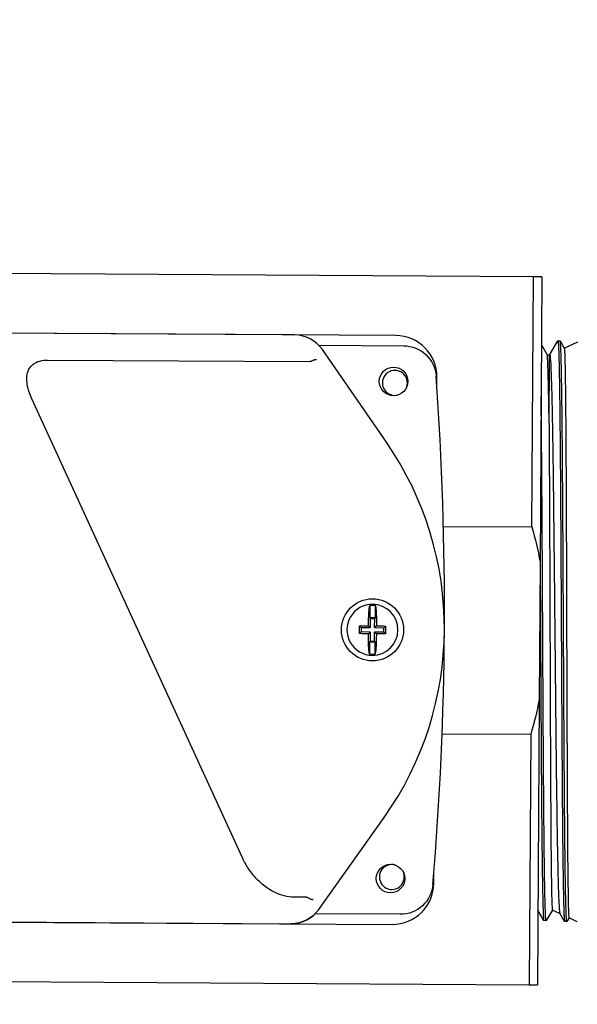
# Model space of a CAD drawing. Extents: x 0 to 796, y 0 to 496.
# Tile 110 of 222: x 130.69 to 134.05, y 409.86 to 415.78. Entities that reach past the tile are written whole.
import ezdxf

# ---------------------------------------------------------------- set-up
doc = ezdxf.new("R2010")
doc.units = 0
doc.header["$LTSCALE"] = 12
doc.header["$MEASUREMENT"] = 0
doc.layers.get('0').update_dxf_attribs({"linetype": 'CONTINUOUS'})
doc.layers.add('D', color=2, linetype='CONTINUOUS')
doc.layers.add('X', color=1, linetype='CONTINUOUS')
doc.styles.get("Standard").update_dxf_attribs({"font": 'SIMPLEX.SHX', "width": 0.875})
doc.dimstyles.get("Standard").update_dxf_attribs({"dimscale": 28, "dimtxt": 0.125, "dimasz": 0.125, "dimexe": 0.04375, "dimexo": 0.0625, "dimgap": 0.04375, "dimtad": 0, "dimtih": 1, "dimtoh": 1, "dimdec": 4, "dimzin": 12, "dimdsep": 46, "dimlunit": 5, "dimtxsty": 'Standard', "dimcen": 0, "dimclrd": 256, "dimclre": 256, "dimclrt": 256, "dimadec": 1, "dimazin": 3, "dimtfac": 0.875, "dimtdec": 4, "dimtofl": 0, "dimtmove": 0, "dimatfit": 2, "dimfxl": 1, "dimtolj": 1, "dimtzin": 12, "dimlwd": 13, "dimlwe": 13, "dimarcsym": 0})

# ---------------------------------------------------------------- blocks, each defined once
blk = doc.blocks.new('*D117')
at = {"layer": 'D', "lineweight": 13, "transparency": 16777216}
for p, q in [((180.9348, 421.44), (180.9348, 343.4783)), ((67.578, 410.8197), (67.578, 343.4783)), ((71.078, 344.7033), (115.7033, 344.7033)), ((177.4348, 344.7033), (132.8095, 344.7033))]:
    blk.add_line(p, q, dxfattribs=at)
at = {"layer": 'D', "transparency": 16777216}
for points in [[(71.078, 345.2866), (71.078, 344.1199), (67.578, 344.7033)], [(177.4348, 345.2866), (177.4348, 344.1199), (180.9348, 344.7033)]]:
    blk.add_solid(points, dxfattribs=at)
at = {"layer": 'D', "transparency": 16777216, "insert": (124.2564, 344.7033), "char_height": 3.5, "attachment_point": 5}
blk.add_mtext('\\A1;113{\\H0.875x;\\S1/2;}{}{\\C2;%%p1}', dxfattribs=at)
blk = doc.blocks.new('*D118')
at = {"layer": 'D', "lineweight": 13, "transparency": 16777216}
for p, q in [((102.5023, 421.927), (102.5023, 356.4648)), ((174.5469, 421.927), (174.5469, 356.4648)), ((106.0023, 357.6898), (134.8205, 357.6898)), ((171.0469, 357.6898), (142.2288, 357.6898))]:
    blk.add_line(p, q, dxfattribs=at)
at = {"layer": 'D', "transparency": 16777216}
for points in [[(106.0023, 358.2731), (106.0023, 357.1065), (102.5023, 357.6898)], [(171.0469, 358.2731), (171.0469, 357.1065), (174.5469, 357.6898)]]:
    blk.add_solid(points, dxfattribs=at)
at = {"layer": 'D', "transparency": 16777216, "insert": (138.5246, 357.6898), "char_height": 3.5, "attachment_point": 5}
blk.add_mtext('\\A1;72', dxfattribs=at)

msp = doc.modelspace()

# ---------------------------------------------------------------- linework, layer by layer
for radius, start, end in [(36.54466, 200.733327, 71.451702), (18.4375, 197.355831, 162.644169), (18.25, 196.11129, 163.901438)]:
    msp.add_arc((138.00229, 423.67699), radius, start, end)
at = {"layer": 'X'}
for p, q in [((133.78557, 414.23636), (129.51065, 414.26285)), ((133.77625, 412.73119), (133.78557, 414.23636)), ((133.83557, 414.23605), (133.82493, 412.51955)), ((132.95587, 413.88379), (128.08596, 413.91397)), ((132.34758, 413.88671), (128.66163, 413.90955)), ((132.49247, 413.82532), (133.004, 413.82215)), ((133.83303, 413.82677), (133.86745, 413.76631)), ((133.88362, 413.76855), (133.93168, 413.85059)), ((133.93206, 413.85093), (133.94567, 413.85127)), ((133.94607, 413.85092), (133.97048, 413.80804)), ((133.97031, 413.80832), (134.05238, 413.84598)), ((132.90006, 413.24071), (132.51468, 413.79841)), ((133.86725, 413.76667), (133.87936, 413.76659)), ((133.87936, 413.76659), (133.88389, 413.76868)), ((130.86059, 413.73597), (132.43839, 413.7262)), ((133.20393, 413.56916), (133.20432, 413.63225)), ((132.03355, 410.73899), (130.76555, 413.50281)), ((133.243, 412.73449), (133.77625, 412.73119)), ((133.82493, 412.51955), (133.81981, 411.69223)), ((132.7999, 412.25819), (132.79944, 412.18435)), ((132.83344, 412.18414), (132.8339, 412.25797)), ((132.83344, 412.18414), (132.79944, 412.18435)), ((132.79944, 412.18435), (132.80314, 412.1806)), ((132.80314, 412.1806), (132.8028, 412.12548)), ((132.80314, 412.1806), (132.82969, 412.18044)), ((132.82935, 412.12532), (132.82969, 412.18044)), ((132.82969, 412.18044), (132.83344, 412.18414)), ((132.74768, 412.12583), (132.73778, 412.13585)), ((132.74768, 412.12583), (132.74752, 412.09927)), ((132.74768, 412.12583), (132.8028, 412.12548)), ((132.76634, 412.13606), (132.79252, 412.13589)), ((132.79252, 412.13589), (132.79268, 412.16207)), ((132.8028, 412.12548), (132.79252, 412.13589)), ((132.83976, 412.1356), (132.82935, 412.12532)), ((132.82935, 412.12532), (132.88447, 412.12498)), ((132.83992, 412.16178), (132.83976, 412.1356)), ((132.83976, 412.1356), (132.86594, 412.13544)), ((132.88431, 412.09842), (132.88447, 412.12498)), ((132.89449, 412.13488), (132.88447, 412.12498)), ((132.7375, 412.08937), (132.74752, 412.09927)), ((132.80263, 412.09893), (132.74752, 412.09927)), ((132.79223, 412.08865), (132.76605, 412.08881)), ((132.79206, 412.06247), (132.79223, 412.08865)), ((132.79223, 412.08865), (132.80263, 412.09893)), ((132.80263, 412.09893), (132.80229, 412.04381)), ((132.82885, 412.04365), (132.82919, 412.09877)), ((132.82919, 412.09877), (132.83947, 412.08836)), ((132.88431, 412.09842), (132.82919, 412.09877)), ((132.83947, 412.08836), (132.83931, 412.06218)), ((132.86565, 412.0882), (132.83947, 412.08836)), ((132.88431, 412.09842), (132.8942, 412.0884)), ((132.79855, 412.04011), (132.79809, 411.96628)), ((132.80229, 412.04381), (132.79855, 412.04011)), ((132.79855, 412.04011), (132.83255, 412.0399)), ((132.80229, 412.04381), (132.82885, 412.04365)), ((132.83255, 412.0399), (132.82885, 412.04365)), ((132.83209, 411.96607), (132.83255, 412.0399)), ((133.81981, 411.69223), (133.80917, 409.97573)), ((133.7685, 411.48121), (133.23526, 411.48452)), ((133.7685, 411.48121), (133.75917, 409.97604)), ((132.49381, 410.4297), (132.88607, 410.98258)), ((133.18545, 410.58731), (133.18584, 410.6504)), ((132.41842, 410.50286), (132.34368, 410.50332)), ((132.9828, 410.3999), (132.47127, 410.40307)), ((133.84758, 410.36229), (133.81196, 410.42487)), ((133.89923, 410.42544), (133.86194, 410.36178)), ((133.94678, 410.4029), (133.89907, 410.42551)), ((133.97254, 410.35764), (133.94651, 410.40338)), ((128.064, 410.36903), (132.93391, 410.33886)), ((128.63967, 410.36631), (132.32563, 410.34348)), ((133.86155, 410.36145), (133.84795, 410.36196)), ((133.98653, 410.35679), (133.97293, 410.35729)), ((133.9992, 410.37806), (133.98694, 410.35713)), ((134.04902, 410.35445), (133.99903, 410.37814)), ((129.48426, 410.00252), (133.75917, 409.97604))]:
    msp.add_line(p, q, dxfattribs=at)
for centre, radius in [((132.94337, 413.60743), 0.086), ((132.81599, 412.11213), 0.18701), ((132.92483, 410.61536), 0.086)]:
    msp.add_circle(centre, radius, dxfattribs=at)
for centre, radius, start, end in [((132.95432, 413.6338), 0.25, 359.645008, 89.645008), ((132.9511, 413.59832), 0.075, 359.645008, 285.603506), ((132.9511, 413.59832), 0.075, 335.028336, 359.645008), ((113.56439, 412.23141), 19.68504, 355.188078, 4.101939), ((131.28059, 412.12164), 1.9685, 324.645008, 34.645008), ((132.81599, 412.11213), 0.15354, 89.645008, 269.645008), ((132.81599, 412.11213), 0.14694, 83.001057, 96.28896), ((132.81599, 412.11213), 0.15354, 269.645008, 89.645008), ((132.81599, 412.11213), 0.14694, 263.001057, 269.645008), ((132.81599, 412.11213), 0.14694, 269.645008, 276.28896), ((132.93268, 410.62437), 0.075, 73.68651, 359.645008), ((132.93268, 410.62437), 0.075, 359.645008, 24.261681), ((132.93546, 410.58886), 0.25, 269.645008, 359.645008)]:
    msp.add_arc(centre, radius, start, end, dxfattribs=at)
for centre, major_axis, ratio, start_param, end_param in [((132.34624, 413.68192), (-0.0957, -0.18108), 0.9995645, 2.6618055, 3.6213798), ((132.34621, 413.68187), (-0.09573, -0.18114), 0.9992259, 2.6619442, 3.6212411), ((132.32683, 410.54827), (0.09344, -0.18225), 0.9995645, -0.4797872, 0.4797872)]:
    msp.add_ellipse(centre, major_axis=major_axis, ratio=ratio, start_param=start_param, end_param=end_param, dxfattribs=at)
at = {"layer": 'X', "extrusion": (-6.23693e-30, 4.44254e-16, -1)}
msp.add_ellipse((133.00256, 413.62519), major_axis=(-0.13472, -0.14383), ratio=0.9988704, start_param=2.3956528, end_param=3.8875342, dxfattribs=at)
at = {"layer": 'X', "extrusion": (6.80393e-30, 4.44254e-16, -1)}
msp.add_ellipse((132.98379, 410.59687), major_axis=(0.13293, -0.14549), ratio=0.9988704, start_param=-0.7459416, end_param=0.7459399, dxfattribs=at)
at = {"layer": 'X', "extrusion": (-1.2326e-31, 4.44254e-16, -1)}
msp.add_ellipse((132.3268, 410.54832), major_axis=(0.09348, -0.18232), ratio=0.9992259, start_param=-0.4796485, end_param=0.4796485, dxfattribs=at)
at = {"layer": 'X'}
for points in [[(133.83557, 414.23605), (133.822, 414.23614), (133.8052, 414.23624), (133.78557, 414.23636)], [(133.77625, 412.73119), (133.79545, 412.66133), (133.81181, 412.59081), (133.82493, 412.51955)], [(132.73778, 412.13585), (132.7472, 412.13603), (132.75733, 412.13611), (132.76634, 412.13606)], [(132.86594, 412.13544), (132.87495, 412.13538), (132.88508, 412.13518), (132.89449, 412.13488)], [(132.76605, 412.08881), (132.75704, 412.08887), (132.74692, 412.08907), (132.7375, 412.08937)], [(132.8942, 412.0884), (132.88478, 412.08822), (132.87466, 412.08814), (132.86565, 412.0882)], [(133.81981, 411.69223), (133.8058, 411.62114), (133.78857, 411.55083), (133.7685, 411.48121)], [(133.86194, 410.36178), (133.86181, 410.36156), (133.86168, 410.36145), (133.86155, 410.36145)], [(133.98694, 410.35713), (133.9868, 410.3569), (133.98666, 410.35678), (133.98653, 410.35679)], [(133.75917, 409.97604), (133.77881, 409.97591), (133.79561, 409.97581), (133.80917, 409.97573)]]:
    msp.add_open_spline(points, degree=3, dxfattribs=at)
for points, knots in [([(133.93168, 413.85059), (133.93182, 413.85083), (133.93196, 413.85094), (133.9327, 413.85084), (133.93329, 413.8484), (133.93431, 413.83984), (133.93475, 413.83463), (133.93569, 413.82005), (133.93618, 413.81006), (133.93695, 413.79069), (133.93724, 413.78257), (133.93792, 413.76173), (133.93831, 413.7484), (133.93915, 413.71578), (133.9396, 413.69584), (133.94019, 413.66602), (133.94034, 413.6578), (133.94087, 413.62833), (133.94124, 413.60579), (133.9418, 413.56832), (133.942, 413.5544), (133.94252, 413.51656), (133.94285, 413.4919), (133.94352, 413.43682), (133.94387, 413.40608), (133.94445, 413.34944), (133.9447, 413.32412), (133.94532, 413.25755), (133.94568, 413.21526), (133.9461, 413.16319), (133.94617, 413.15499), (133.94645, 413.12079), (133.94666, 413.09431), (133.94715, 413.02921), (133.94744, 412.99012), (133.94792, 412.91889), (133.94813, 412.88709), (133.94863, 412.80656), (133.94893, 412.75726), (133.94945, 412.66955), (133.94968, 412.63154), (133.95017, 412.5461), (133.95044, 412.49851), (133.95101, 412.39356), (133.9513, 412.33609), (133.95176, 412.24716), (133.95192, 412.21595), (133.95228, 412.14615), (133.95249, 412.10757), (133.95296, 412.01919), (133.95323, 411.96944), (133.95379, 411.86162), (133.95409, 411.80369), (133.95456, 411.71554), (133.95472, 411.68492), (133.95529, 411.58398), (133.95571, 411.51468), (133.95636, 411.40962), (133.95659, 411.37275), (133.95708, 411.29478), (133.95735, 411.25392), (133.95777, 411.19284), (133.95792, 411.17196), (133.95841, 411.10604), (133.95877, 411.06211), (133.9594, 410.9877), (133.95967, 410.95658), (133.96035, 410.88246), (133.96076, 410.84058), (133.96134, 410.78604), (133.96151, 410.77146), (133.96184, 410.74309), (133.96201, 410.7293), (133.9627, 410.675), (133.96324, 410.63728), (133.96409, 410.58443), (133.96439, 410.56695), (133.9651, 410.52839), (133.96552, 410.50811), (133.96612, 410.48257), (133.96629, 410.47573), (133.96689, 410.45325), (133.96732, 410.43897), (133.96812, 410.41628), (133.96847, 410.40727), (133.96931, 410.38891), (133.9698, 410.38038), (133.97064, 410.36934), (133.97098, 410.36578), (133.97185, 410.35926), (133.97239, 410.35731), (133.97293, 410.35729)], [-14.0255146, -14.0255146, -14.0255146, -14.0255146, -13.9315916, -13.9315916, -13.5321289, -13.5321289, -13.2188709, -13.2188709, -12.8442622, -12.8442622, -12.6146116, -12.6146116, -12.3043892, -12.3043892, -11.9245893, -11.9245893, -11.7863235, -11.7863235, -11.4432035, -11.4432035, -11.2509783, -11.2509783, -10.9370282, -10.9370282, -10.5807769, -10.5807769, -10.3086553, -10.3086553, -9.8859153, -9.8859153, -9.8075806, -9.8075806, -9.5611493, -9.5611493, -9.2130777, -9.2130777, -8.9407765, -8.9407765, -8.5335194, -8.5335194, -8.2287013, -8.2287013, -7.8554124, -7.8554124, -7.4128383, -7.4128383, -7.174426, -7.174426, -6.8804796, -6.8804796, -6.5008512, -6.5008512, -6.0542734, -6.0542734, -5.8145542, -5.8145542, -5.2582261, -5.2582261, -4.9505159, -4.9505159, -4.5968173, -4.5968173, -4.4095481, -4.4095481, -3.9974439, -3.9974439, -3.686216, -3.686216, -3.2325725, -3.2325725, -3.0620294, -3.0620294, -2.8930387, -2.8930387, -2.3802079, -2.3802079, -2.1052427, -2.1052427, -1.7372456, -1.7372456, -1.5953735, -1.5953735, -1.2505738, -1.2505738, -0.9742411, -0.9742411, -0.6089372, -0.6089372, -0.3609765, -0.3609765, -0.000001, -0.000001, -0.000001, -0.000001]), ([(133.98653, 410.35679), (133.98597, 410.35681), (133.98543, 410.35883), (133.98418, 410.3684), (133.98349, 410.37771), (133.98263, 410.39461), (133.98243, 410.39879), (133.98181, 410.41303), (133.98139, 410.42427), (133.98061, 410.4485), (133.98025, 410.46123), (133.97919, 410.50282), (133.97853, 410.53516), (133.97773, 410.58173), (133.97756, 410.59181), (133.97702, 410.62598), (133.97664, 410.65134), (133.97597, 410.70006), (133.97567, 410.72288), (133.97483, 410.79362), (133.97431, 410.84426), (133.97361, 410.91853), (133.97342, 410.93926), (133.9727, 411.0208), (133.97217, 411.08467), (133.97139, 411.1897), (133.97112, 411.22875), (133.97066, 411.29831), (133.97046, 411.32841), (133.97021, 411.36852), (133.97015, 411.37815), (133.96991, 411.41632), (133.96973, 411.44515), (133.9693, 411.51454), (133.96906, 411.55534), (133.96859, 411.63628), (133.96837, 411.67636), (133.96782, 411.77843), (133.9675, 411.84081), (133.96698, 411.93948), (133.96679, 411.97547), (133.96638, 412.05245), (133.96616, 412.09344), (133.96572, 412.17649), (133.96551, 412.21853), (133.96501, 412.31424), (133.96474, 412.36779), (133.96432, 412.44597), (133.96419, 412.47092), (133.96379, 412.54148), (133.96353, 412.58676), (133.96317, 412.64962), (133.96306, 412.66765), (133.96255, 412.75467), (133.96214, 412.82216), (133.96156, 412.91284), (133.9614, 412.93771), (133.96074, 413.03185), (133.96023, 413.09866), (133.95942, 413.19866), (133.95912, 413.23399), (133.95859, 413.29314), (133.95837, 413.3175), (133.95806, 413.34865), (133.95799, 413.35604), (133.95769, 413.38531), (133.95746, 413.40662), (133.95679, 413.4646), (133.95635, 413.49977), (133.95555, 413.55892), (133.95519, 413.58371), (133.95454, 413.62413), (133.95427, 413.64045), (133.95389, 413.66077), (133.9538, 413.66555), (133.95341, 413.68555), (133.95311, 413.69993), (133.95241, 413.72962), (133.95202, 413.74449), (133.95124, 413.77126), (133.95084, 413.78318), (133.94983, 413.80974), (133.9492, 413.82247), (133.94803, 413.83913), (133.9475, 413.84438), (133.94654, 413.84999), (133.94612, 413.85122), (133.94568, 413.85127), (133.94567, 413.85127), (133.94567, 413.85127)], [-27.8748592, -27.8748592, -27.8748592, -27.8748592, -27.5063395, -27.5063395, -26.9997914, -26.9997914, -26.8498845, -26.8498845, -26.5261862, -26.5261862, -26.2331372, -26.2331372, -25.6498357, -25.6498357, -25.4949135, -25.4949135, -25.1402672, -25.1402672, -24.8524989, -24.8524989, -24.2838806, -24.2838806, -24.0703797, -24.0703797, -23.4619067, -23.4619067, -23.1155886, -23.1155886, -22.8583852, -22.8583852, -22.7776076, -22.7776076, -22.5394872, -22.5394872, -22.210731, -22.210731, -21.8948513, -21.8948513, -21.4129815, -21.4129815, -21.1378418, -21.1378418, -20.8255035, -20.8255035, -20.50482, -20.50482, -20.093187, -20.093187, -19.899003, -19.899003, -19.5414519, -19.5414519, -19.3965918, -19.3965918, -18.8382166, -18.8382166, -18.623509, -18.623509, -18.0147557, -18.0147557, -17.66592, -17.66592, -17.4103679, -17.4103679, -17.3298522, -17.3298522, -17.0886881, -17.0886881, -16.6533384, -16.6533384, -16.3057811, -16.3057811, -16.0494453, -16.0494453, -15.9688102, -15.9688102, -15.7057003, -15.7057003, -15.3878348, -15.3878348, -15.0731286, -15.0731286, -14.5931021, -14.5931021, -14.2195873, -14.2195873, -13.9359077, -13.9359077, -13.929423, -13.929423, -13.929423, -13.929423]), ([(133.87803, 413.41621), (133.87776, 413.43681), (133.87748, 413.4566), (133.87576, 413.57163), (133.87418, 413.64602), (133.87091, 413.73922), (133.86925, 413.76316), (133.86745, 413.76631)], [0.2144197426, 0.2144197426, 0.2144197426, 0.2144197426, 0.2151331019, 0.2151331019, 0.21875, 0.21875, 0.2219754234, 0.2219754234, 0.2219754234, 0.2219754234]), ([(133.87936, 413.76659), (133.87936, 413.76659), (133.87937, 413.76634), (133.87939, 413.76227), (133.87938, 413.74657), (133.87933, 413.69166), (133.87907, 413.65259), (133.87863, 413.55159), (133.87845, 413.48913), (133.87803, 413.41621)], [0.7692897, 0.7692897, 0.7692897, 0.7692897, 0.8974225, 0.8974225, 1.7765284, 1.7765284, 2.653077, 2.653077, 3.5533228, 3.5533228, 3.5533228, 3.5533228]), ([(133.94651, 410.40338), (133.94585, 410.40453), (133.9452, 410.40722), (133.94372, 410.41718), (133.9429, 410.42574), (133.94054, 410.4586), (133.93901, 410.49001), (133.93656, 410.55958), (133.93561, 410.5928), (133.93347, 410.67783), (133.93228, 410.73203), (133.92979, 410.86563), (133.92854, 410.94756), (133.92612, 411.11803), (133.92499, 411.20477), (133.9228, 411.39475), (133.92166, 411.4983), (133.91941, 411.71189), (133.91837, 411.82149), (133.91628, 412.03549), (133.91525, 412.13933), (133.91373, 412.29692), (133.91321, 412.3512), (133.91165, 412.50799), (133.91057, 412.60887), (133.90841, 412.80834), (133.90731, 412.90608), (133.90552, 413.04408), (133.90492, 413.08837), (133.90307, 413.21876), (133.90184, 413.29931), (133.89983, 413.40642), (133.89916, 413.43924), (133.89708, 413.53431), (133.89566, 413.58919), (133.89301, 413.66551), (133.89186, 413.69192), (133.88978, 413.72916), (133.88885, 413.74207), (133.88661, 413.76351), (133.88526, 413.7693), (133.88389, 413.76868)], [0.0869662, 0.0869662, 0.0869662, 0.0869662, 0.4053264, 0.4053264, 0.8389026, 0.8389026, 1.657888, 1.657888, 2.2308193, 2.2308193, 2.9533608, 2.9533608, 3.8270877, 3.8270877, 4.6169769, 4.6169769, 5.469791, 5.469791, 6.3172243, 6.3172243, 7.105352, 7.105352, 7.5227171, 7.5227171, 8.3210866, 8.3210866, 9.1563094, 9.1563094, 9.5704848, 9.5704848, 10.4213324, 10.4213324, 10.8314715, 10.8314715, 11.6905527, 11.6905527, 12.3055225, 12.3055225, 12.7943228, 12.7943228, 13.4384921, 13.4384921, 13.4384921, 13.4384921]), ([(133.97048, 413.80804), (133.9715, 413.80625), (133.97246, 413.79395), (133.97377, 413.75979), (133.97419, 413.74571), (133.97545, 413.6954), (133.97624, 413.65136), (133.97765, 413.54283), (133.97831, 413.4783), (133.9795, 413.33741), (133.97999, 413.26266), (133.98098, 413.09241), (133.98148, 412.99591), (133.98234, 412.79388), (133.98273, 412.68907), (133.98331, 412.52825), (133.9835, 412.47486), (133.98403, 412.31215), (133.98435, 412.20155), (133.98488, 412.03501), (133.98507, 411.97927), (133.98558, 411.8162), (133.9859, 411.70986), (133.98665, 411.50067), (133.98705, 411.39841), (133.98766, 411.25131), (133.98788, 411.20317), (133.98857, 411.06265), (133.98908, 410.97501), (133.99016, 410.81299), (133.99077, 410.73932), (133.99244, 410.57949), (133.99352, 410.50543), (133.99608, 410.40481), (133.99745, 410.37889), (133.99903, 410.37814)], [13.6122639, 13.6122639, 13.6122639, 13.6122639, 14.4465374, 14.4465374, 14.8677908, 14.8677908, 15.7191955, 15.7191955, 16.5841899, 16.5841899, 17.3813447, 17.3813447, 18.2602235, 18.2602235, 19.1186928, 19.1186928, 19.5366923, 19.5366923, 20.3798495, 20.3798495, 20.8043818, 20.8043818, 21.6275203, 21.6275203, 22.4665616, 22.4665616, 22.891112, 22.891112, 23.7447091, 23.7447091, 24.6162651, 24.6162651, 25.9103768, 25.9103768, 27.2078661, 27.2078661, 27.2078661, 27.2078661]), ([(130.76555, 413.50281), (130.75372, 413.52859), (130.74346, 413.5578), (130.73607, 413.6012), (130.73492, 413.6156), (130.7362, 413.64343), (130.73861, 413.65686), (130.74625, 413.67683), (130.75022, 413.68453), (130.76025, 413.69849), (130.76632, 413.70474), (130.78392, 413.71886), (130.7982, 413.72585), (130.82898, 413.73442), (130.84545, 413.73607), (130.86059, 413.73597)], [1.78633061, 1.78633061, 1.78633061, 1.78633061, 2.00247554, 2.00247554, 2.110548, 2.110548, 2.21862047, 2.21862047, 2.28239683, 2.28239683, 2.34617319, 2.34617319, 2.46153157, 2.46153157, 2.57688995, 2.57688995, 2.57688995, 2.57688995]), ([(132.44962, 413.72888), (132.4483, 413.72811), (132.44682, 413.72747), (132.44301, 413.72641), (132.4406, 413.72618), (132.43839, 413.7262)], [-0.510162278, -0.510162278, -0.510162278, -0.510162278, -0.498412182, -0.498412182, -0.481585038, -0.481585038, -0.481585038, -0.481585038]), ([(132.46571, 413.73702), (132.46304, 413.73598), (132.46006, 413.7346), (132.45687, 413.73294), (132.45454, 413.73173), (132.4521, 413.73037), (132.44962, 413.72888)], [0, 0, 0, 0, 0.00031312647, 0.00031312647, 0.00031312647, 0.00054197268, 0.00054197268, 0.00054197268, 0.00054197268]), ([(132.46571, 413.73702), (132.46638, 413.73729), (132.46726, 413.73762), (132.46827, 413.73796), (132.46855, 413.73805), (132.46884, 413.73814), (132.46913, 413.73823), (132.46983, 413.73844), (132.47056, 413.73864), (132.47132, 413.73881), (132.47169, 413.73889), (132.47208, 413.73896), (132.47246, 413.73902), (132.47283, 413.73909), (132.47325, 413.73914), (132.47359, 413.73917), (132.47426, 413.73922), (132.4748, 413.73921), (132.47524, 413.73916), (132.47547, 413.73914), (132.47567, 413.7391), (132.47585, 413.73906), (132.47594, 413.73904), (132.47602, 413.73902), (132.4761, 413.739), (132.47614, 413.73898), (132.47618, 413.73897), (132.47622, 413.73896), (132.47625, 413.73895), (132.47628, 413.73894), (132.4763, 413.73894), (132.4764, 413.7389), (132.47692, 413.73868), (132.47714, 413.73854), (132.47725, 413.73848), (132.47734, 413.73842), (132.47742, 413.73836), (132.47746, 413.73833), (132.47749, 413.7383), (132.47753, 413.73827), (132.47756, 413.73824), (132.47757, 413.73824), (132.47762, 413.73819), (132.47805, 413.73781), (132.47849, 413.73725), (132.47902, 413.73654)], [0, 0, 0, 0, 0.1964981, 0.1964981, 0.1964981, 0.25, 0.25, 0.25, 0.375, 0.375, 0.375, 0.4375, 0.4375, 0.4375, 0.5, 0.5, 0.5, 0.625, 0.625, 0.625, 0.6875, 0.6875, 0.6875, 0.71875, 0.71875, 0.71875, 0.734375, 0.734375, 0.734375, 0.74609375, 0.74609375, 0.74609375, 0.8125, 0.8125, 0.8125, 0.84375, 0.84375, 0.84375, 0.859375, 0.859375, 0.859375, 0.875, 0.875, 0.875, 0.99999999, 0.99999999, 0.99999999, 0.99999999]), ([(133.86155, 410.36145), (133.86097, 410.36147), (133.86041, 410.36375), (133.8593, 410.3728), (133.85875, 410.37952), (133.85783, 410.39495), (133.85745, 410.4026), (133.85644, 410.42679), (133.85583, 410.44566), (133.85505, 410.47517), (133.85486, 410.48276), (133.85415, 410.51207), (133.85365, 410.53596), (133.85284, 410.57961), (133.85253, 410.59796), (133.8517, 410.65062), (133.85121, 410.68689), (133.85057, 410.73877), (133.85042, 410.75188), (133.85003, 410.78551), (133.84979, 410.80639), (133.84955, 410.82862), (133.84954, 410.82933), (133.84924, 410.85803), (133.84894, 410.88708), (133.84837, 410.94744), (133.84809, 410.97875), (133.84744, 411.05632), (133.84708, 411.10343), (133.84657, 411.17365), (133.84641, 411.19543), (133.84599, 411.25346), (133.84574, 411.29018), (133.84537, 411.3451), (133.84525, 411.36277), (133.84469, 411.45067), (133.84427, 411.52281), (133.84379, 411.60936), (133.84371, 411.62225), (133.84351, 411.65944), (133.84337, 411.68385), (133.84285, 411.77589), (133.84247, 411.84428), (133.84186, 411.96041), (133.84161, 412.00782), (133.84115, 412.09805), (133.84094, 412.14082), (133.84052, 412.22064), (133.84032, 412.25768), (133.83989, 412.33825), (133.83965, 412.3817), (133.83918, 412.46859), (133.83894, 412.51199), (133.8385, 412.59258), (133.83829, 412.62985), (133.83801, 412.67744), (133.83795, 412.68814), (133.83776, 412.72081), (133.83763, 412.74266), (133.83725, 412.80289), (133.837, 412.84087), (133.8365, 412.91649), (133.83624, 412.95407), (133.83555, 413.05336), (133.83511, 413.1135), (133.83441, 413.19953), (133.83416, 413.22743), (133.83363, 413.28537), (133.83334, 413.31517), (133.83275, 413.37361), (133.83245, 413.40216), (133.8318, 413.45966), (133.83146, 413.48834), (133.83111, 413.51554)], [-27.8129045, -27.8129045, -27.8129045, -27.8129045, -27.4222813, -27.4222813, -27.0341218, -27.0341218, -26.7516566, -26.7516566, -26.2584197, -26.2584197, -26.0981742, -26.0981742, -25.6672796, -25.6672796, -25.3842394, -25.3842394, -24.89764, -24.89764, -24.7380501, -24.7380501, -24.4971932, -24.4971932, -24.489229, -24.489229, -24.176447, -24.176447, -23.8608027, -23.8608027, -23.4172654, -23.4172654, -23.2218595, -23.2218595, -22.9034174, -22.9034174, -22.7542299, -22.7542299, -22.1669631, -22.1669631, -22.0646494, -22.0646494, -21.8726447, -21.8726447, -21.3443246, -21.3443246, -20.9822864, -20.9822864, -20.6564149, -20.6564149, -20.3733975, -20.3733975, -20.0387925, -20.0387925, -19.6997985, -19.6997985, -19.4030952, -19.4030952, -19.3166805, -19.3166805, -19.1382521, -19.1382521, -18.8208722, -18.8208722, -18.4953109, -18.4953109, -17.9422732, -17.9422732, -17.6668352, -17.6668352, -17.3549754, -17.3549754, -17.0337841, -17.0337841, -16.6809832, -16.6809832, -16.6809832, -16.6809832]), ([(133.87803, 413.41621), (133.87862, 413.3531), (133.87918, 413.28246), (133.88022, 413.12902), (133.88067, 413.04669), (133.8814, 412.89917), (133.88169, 412.83675), (133.88234, 412.6894), (133.88266, 412.60349), (133.88337, 412.40951), (133.88376, 412.30094), (133.88431, 412.13788), (133.88449, 412.08409), (133.88502, 411.92326), (133.88539, 411.81674), (133.88597, 411.65967), (133.88616, 411.60757), (133.88655, 411.50481), (133.88675, 411.4542), (133.88739, 411.30618), (133.88786, 411.21233), (133.88883, 411.03358), (133.88937, 410.94955), (133.89053, 410.80368), (133.8911, 410.7409), (133.89223, 410.64302), (133.89277, 410.60496), (133.89415, 410.52501), (133.89499, 410.48888), (133.89644, 410.45127), (133.89697, 410.44151), (133.89802, 410.42894), (133.89853, 410.42577), (133.89907, 410.42551)], [0.000001, 0.000001, 0.000001, 0.000001, 0.7870546, 0.7870546, 1.5651115, 1.5651115, 2.1010012, 2.1010012, 2.7937738, 2.7937738, 3.6296335, 3.6296335, 4.0397272, 4.0397272, 4.8578446, 4.8578446, 5.2715239, 5.2715239, 5.6871652, 5.6871652, 6.5135711, 6.5135711, 7.3652869, 7.3652869, 8.148533, 8.148533, 8.7614058, 8.7614058, 9.6413266, 9.6413266, 10.1060592, 10.1060592, 10.5431949, 10.5431949, 10.5431949, 10.5431949]), ([(133.82513, 412.55061), (133.82517, 412.54296), (133.82521, 412.5353), (133.82539, 412.5033), (133.82552, 412.47886), (133.82571, 412.44391), (133.82577, 412.43351), (133.82601, 412.38919), (133.8262, 412.35512), (133.82661, 412.27889), (133.82684, 412.23669), (133.82715, 412.17632), (133.82725, 412.15823), (133.82757, 412.09635), (133.82779, 412.05255), (133.82815, 411.98148), (133.82829, 411.95416), (133.82865, 411.88642), (133.82887, 411.84609), (133.82935, 411.75989), (133.8296, 411.71412), (133.83013, 411.62007), (133.8304, 411.57191), (133.83088, 411.48836), (133.83109, 411.4527), (133.83151, 411.38481), (133.83173, 411.35252), (133.83227, 411.27097), (133.83262, 411.22245), (133.83321, 411.14152), (133.83345, 411.10846), (133.834, 411.03834), (133.8343, 411.00162), (133.83485, 410.93942), (133.8351, 410.91344), (133.83575, 410.84786), (133.83616, 410.80947), (133.83684, 410.75007), (133.83711, 410.72785), (133.83778, 410.67502), (133.83819, 410.64547), (133.83878, 410.60776), (133.83895, 410.59784), (133.83974, 410.55174), (133.84039, 410.51941), (133.84139, 410.47771), (133.84172, 410.46505), (133.84252, 410.4378), (133.84298, 410.42411), (133.84414, 410.39631), (133.84485, 410.38402), (133.84588, 410.37202), (133.84619, 410.36914), (133.84698, 410.36365), (133.84746, 410.36198), (133.84795, 410.36196)], [-8.0990468, -8.0990468, -8.0990468, -8.0990468, -8.038769, -8.038769, -7.8477732, -7.8477732, -7.7669931, -7.7669931, -7.5043414, -7.5043414, -7.1816373, -7.1816373, -7.0437147, -7.0437147, -6.710047, -6.710047, -6.5013152, -6.5013152, -6.1911469, -6.1911469, -5.8345354, -5.8345354, -5.4509355, -5.4509355, -5.1593182, -5.1593182, -4.8879283, -4.8879283, -4.4633924, -4.4633924, -4.1588478, -4.1588478, -3.8014572, -3.8014572, -3.5327441, -3.5327441, -3.1035473, -3.1035473, -2.8310491, -2.8310491, -2.4289958, -2.4289958, -2.2800663, -2.2800663, -1.7158789, -1.7158789, -1.43963, -1.43963, -1.0664028, -1.0664028, -0.5527064, -0.5527064, -0.3339368, -0.3339368, -0.000001, -0.000001, -0.000001, -0.000001]), ([(132.79268, 412.16207), (132.79276, 412.17512), (132.79315, 412.19053), (132.79429, 412.21404), (132.79521, 412.22643), (132.79712, 412.24408), (132.79845, 412.25244), (132.79974, 412.25759), (132.79982, 412.25789), (132.7999, 412.25819)], [0.11950741, 0.11950741, 0.11950741, 0.11950741, 0.21895243, 0.21895243, 0.31285921, 0.31285921, 0.40682188, 0.40682188, 0.41281227, 0.41281227, 0.41281227, 0.41281227]), ([(132.8339, 412.25797), (132.83396, 412.25772), (132.83403, 412.25745), (132.83524, 412.25242), (132.83646, 412.24417), (132.83816, 412.22661), (132.83894, 412.21415), (132.8398, 412.19046), (132.84001, 412.17493), (132.83992, 412.16178)], [1.60497186, 1.60497186, 1.60497186, 1.60497186, 1.61016736, 1.61016736, 1.7033398, 1.7033398, 1.79800691, 1.79800691, 1.89825465, 1.89825465, 1.89825465, 1.89825465]), ([(132.7375, 412.08937), (132.73748, 412.09732), (132.7375, 412.10516), (132.73755, 412.11261), (132.7376, 412.12006), (132.73767, 412.1279), (132.73778, 412.13585)], [1.76885167, 1.76885167, 1.76885167, 1.76885167, 1.82563115, 1.82563115, 1.82563115, 1.88241063, 1.88241063, 1.88241063, 1.88241063]), ([(132.89449, 412.13488), (132.89451, 412.12693), (132.89448, 412.11909), (132.89444, 412.11164), (132.89439, 412.10419), (132.89432, 412.09635), (132.8942, 412.0884)], [1.76885167, 1.76885167, 1.76885167, 1.76885167, 1.82563115, 1.82563115, 1.82563115, 1.88241063, 1.88241063, 1.88241063, 1.88241063]), ([(132.79809, 411.96628), (132.79801, 411.96658), (132.79794, 411.96688), (132.79671, 411.97203), (132.79548, 411.98042), (132.7938, 411.99808), (132.79303, 412.01049), (132.79218, 412.03401), (132.79198, 412.04942), (132.79206, 412.06247)], [1.60494954, 1.60494954, 1.60494954, 1.60494954, 1.61093993, 1.61093993, 1.70490259, 1.70490259, 1.79880938, 1.79880938, 1.8982544, 1.8982544, 1.8982544, 1.8982544]), ([(132.83931, 412.06218), (132.83922, 412.04902), (132.83883, 412.0335), (132.83767, 412.00983), (132.83674, 411.99737), (132.83482, 411.97984), (132.8335, 411.9716), (132.83223, 411.96658), (132.83216, 411.96632), (132.83209, 411.96607)], [0.11950741, 0.11950741, 0.11950741, 0.11950741, 0.21975515, 0.21975515, 0.31442226, 0.31442226, 0.4075947, 0.4075947, 0.4127902, 0.4127902, 0.4127902, 0.4127902]), ([(132.34368, 410.50332), (132.32498, 410.50344), (132.30485, 410.5062), (132.26581, 410.51613), (132.2469, 410.52328), (132.21558, 410.53809), (132.19867, 410.54779), (132.16337, 410.5715), (132.13932, 410.59193), (132.10411, 410.62835), (132.08717, 410.64897), (132.05704, 410.69309), (132.04383, 410.71659), (132.03355, 410.73899)], [-1.77299907, -1.77299907, -1.77299907, -1.77299907, -1.6305274, -1.6305274, -1.48805572, -1.48805572, -1.36150121, -1.36150121, -1.15632752, -1.15632752, -0.96845859, -0.96845859, -0.78058965, -0.78058965, -0.78058965, -0.78058965]), ([(132.41842, 410.50286), (132.42093, 410.50284), (132.42365, 410.50251), (132.42736, 410.50124), (132.42853, 410.50068), (132.42961, 410.50003)], [-0.462563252, -0.462563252, -0.462563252, -0.462563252, -0.443460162, -0.443460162, -0.433847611, -0.433847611, -0.433847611, -0.433847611]), ([(132.42961, 410.50003), (132.43253, 410.49824), (132.43538, 410.49662), (132.43808, 410.49521), (132.44078, 410.4938), (132.44331, 410.49262), (132.4456, 410.49169)], [-0.054214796, -0.054214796, -0.054214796, -0.054214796, -0.027093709, -0.027093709, -0.027093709, 0, 0, 0, 0]), ([(132.4456, 410.49169), (132.4473, 410.49101), (132.44878, 410.49049), (132.45007, 410.49012), (132.45072, 410.48994), (132.45131, 410.48979), (132.45187, 410.48968), (132.45201, 410.48965), (132.45209, 410.48964), (132.45236, 410.48959), (132.45262, 410.48954), (132.45285, 410.48951), (132.45304, 410.48948), (132.45343, 410.48943), (132.4537, 410.4894), (132.45386, 410.48939), (132.45394, 410.48938), (132.454, 410.48937), (132.45403, 410.48937), (132.45405, 410.48937), (132.45406, 410.48937), (132.45406, 410.48937), (132.45407, 410.48937), (132.45415, 410.48936), (132.45422, 410.48935), (132.45446, 410.48931), (132.4547, 410.48929), (132.45492, 410.48927), (132.45536, 410.48924), (132.45575, 410.4892), (132.45615, 410.48933), (132.45635, 410.48939), (132.45654, 410.4895), (132.45675, 410.48963), (132.45695, 410.48977), (132.45713, 410.48993), (132.45737, 410.49016), (132.45784, 410.49062), (132.45834, 410.49124), (132.45891, 410.49201)], [0, 0, 0, 0, 0.25, 0.25, 0.25, 0.375, 0.375, 0.375, 0.40625, 0.40625, 0.40625, 0.4375, 0.4375, 0.4375, 0.5, 0.5, 0.5, 0.53125, 0.53125, 0.53125, 0.546875, 0.546875, 0.546875, 0.5625, 0.5625, 0.5625, 0.625, 0.625, 0.625, 0.75, 0.75, 0.75, 0.8125, 0.8125, 0.8125, 0.875, 0.875, 0.875, 0.99999999, 0.99999999, 0.99999999, 0.99999999])]:
    msp.add_open_spline(points, degree=3, knots=knots, dxfattribs=at)

# ---------------------------------------------------------------- dimensions: what is measured, and where the dimension line sits
at = {"layer": 'D'}
dim = msp.add_linear_dim(base=(102.50229, 357.68981), p1=(174.54694, 423.67699), p2=(102.50229, 423.67699), text='72', dimstyle='Standard', dxfattribs=at)
dim.commit()
dim.dimension.update_dxf_attribs({"geometry": '*D118', "text_midpoint": (138.52462, 357.68981)})
dim = msp.add_linear_dim(base=(180.93479, 344.70327), p1=(67.57797, 412.56969), p2=(180.93479, 423.19001), text='<>{}{\\C2;%%p1}', dimstyle='Standard', override={"dimdec": 1}, dxfattribs=at)
dim.commit()
dim.dimension.update_dxf_attribs({"geometry": '*D117', "text_midpoint": (124.25638, 344.70327)})

doc.saveas('drawing.dxf')
